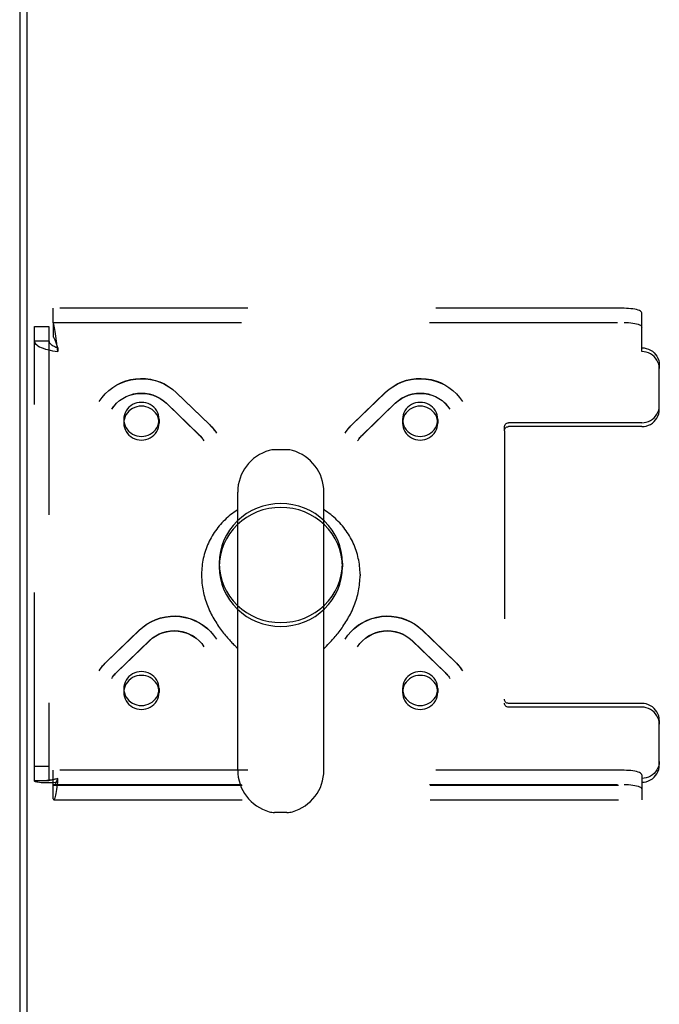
# Model space of a CAD drawing. Header units: inches. Extents: x 0 to 243, y 0 to 157.
# Tile 231 of 256: x 44.44 to 48.98, y 136.17 to 143.16. Entities that reach past the tile are written whole.
import ezdxf

# ---------------------------------------------------------------- set-up
doc = ezdxf.new("R2010")
doc.units = ezdxf.units.IN
doc.header["$LTSCALE"] = 13.357143
doc.header["$MEASUREMENT"] = 0
doc.linetypes.add('HIDDEN', pattern=[0.2, 0.1, -0.1])
doc.layers.get('0').update_dxf_attribs({"linetype": 'CONTINUOUS'})
doc.layers.add('DEFAULT_2', color=8, linetype='HIDDEN')

msp = doc.modelspace()

# ---------------------------------------------------------------- linework, layer by layer
at = {"color": 7, "linetype": 'Continuous'}
for p, q in [((44.4905, 130.3747), (44.4905, 148.1343)), ((46.3362, 140.1067), (46.2488, 140.1067)), ((45.9865, 137.8318), (45.9865, 139.8067)), ((46.5985, 137.8318), (46.5985, 139.8067)), ((45.73, 139.2227), (45.73, 139.2125)), ((46.855, 139.2227), (46.855, 139.2125)), ((46.5985, 138.6944), (46.6167, 138.7135)), ((46.6167, 138.7135), (46.6275, 138.7248)), ((46.3362, 137.5317), (46.2488, 137.5317))]:
    msp.add_line(p, q, dxfattribs=at)
at = {"color": 3, "linetype": 'Continuous'}
msp.add_line((44.4385, 148.0223), (44.4385, 130.4743), dxfattribs=at)
at = {"color": 7, "linetype": 'Continuous'}
for points in [[(45.9865, 139.6806), (45.9856, 139.6801), (45.9734, 139.6721), (45.9614, 139.6639), (45.9496, 139.6553), (45.938, 139.6464), (45.9267, 139.6373), (45.9156, 139.6279), (45.9048, 139.6181), (45.8943, 139.6082), (45.884, 139.5979), (45.874, 139.5874), (45.8644, 139.5767), (45.855, 139.5657), (45.8459, 139.5545), (45.8371, 139.543), (45.8286, 139.5313), (45.8204, 139.5195), (45.8126, 139.5074), (45.8051, 139.4951), (45.7979, 139.4827), (45.7911, 139.47), (45.7846, 139.4572), (45.7784, 139.4443), (45.7726, 139.4312), (45.7672, 139.4179), (45.7621, 139.4045), (45.7574, 139.391), (45.753, 139.3774), (45.7491, 139.3637), (45.7455, 139.3499), (45.7422, 139.3359), (45.7394, 139.322), (45.7369, 139.3079), (45.7348, 139.2938), (45.733, 139.2796), (45.7317, 139.2654), (45.7307, 139.2512), (45.7302, 139.237), (45.73, 139.2227)], [(46.855, 139.2227), (46.8548, 139.237), (46.8542, 139.2512), (46.8533, 139.2654), (46.8519, 139.2796), (46.8502, 139.2938), (46.8481, 139.3079), (46.8456, 139.3219), (46.8427, 139.3359), (46.8395, 139.3498), (46.8359, 139.3636), (46.8319, 139.3774), (46.8276, 139.391), (46.8229, 139.4045), (46.8178, 139.4179), (46.8123, 139.4311), (46.8066, 139.4442), (46.8004, 139.4572), (46.7939, 139.47), (46.7871, 139.4826), (46.7799, 139.4951), (46.7724, 139.5074), (46.7646, 139.5194), (46.7564, 139.5313), (46.7479, 139.543), (46.7391, 139.5545), (46.73, 139.5657), (46.7206, 139.5767), (46.7109, 139.5874), (46.7009, 139.5979), (46.6907, 139.6082), (46.6801, 139.6181), (46.6693, 139.6279), (46.6582, 139.6373), (46.6469, 139.6465), (46.6354, 139.6553), (46.6236, 139.6639), (46.6115, 139.6721), (46.5993, 139.6801), (46.5985, 139.6806)], [(45.73, 139.2125), (45.7301, 139.1992), (45.7306, 139.1858), (45.7315, 139.1724), (45.7326, 139.159), (45.7341, 139.1456), (45.7359, 139.1322), (45.7381, 139.1188), (45.7405, 139.1055), (45.7433, 139.0922), (45.7464, 139.0789), (45.7497, 139.0658), (45.7534, 139.0527), (45.7574, 139.0397), (45.7616, 139.0268), (45.7661, 139.014), (45.7709, 139.0014), (45.7759, 138.9889), (45.7812, 138.9765), (45.7867, 138.9643), (45.7924, 138.9523), (45.7983, 138.9404), (45.8044, 138.9288), (45.8107, 138.9173), (45.8171, 138.906), (45.8237, 138.8949), (45.8303, 138.8841), (45.8371, 138.8735), (45.844, 138.8631), (45.851, 138.8529), (45.858, 138.843), (45.865, 138.8333), (45.8721, 138.8239), (45.8792, 138.8147), (45.8862, 138.8058), (45.8932, 138.7971), (45.9002, 138.7887), (45.9071, 138.7805), (45.9139, 138.7726), (45.9205, 138.765), (45.9271, 138.7577), (45.9335, 138.7506), (45.9398, 138.7437), (45.9459, 138.7372), (45.9518, 138.7309), (45.9575, 138.7248), (45.963, 138.719), (45.9865, 138.6944)], [(46.6275, 138.7248), (46.6332, 138.7309), (46.6391, 138.7372), (46.6452, 138.7438), (46.6515, 138.7506), (46.6579, 138.7577), (46.6644, 138.7651), (46.6711, 138.7727), (46.6779, 138.7806), (46.6848, 138.7887), (46.6917, 138.7971), (46.6988, 138.8058), (46.7058, 138.8147), (46.7129, 138.8239), (46.7199, 138.8333), (46.727, 138.843), (46.734, 138.8529), (46.741, 138.8631), (46.7478, 138.8735), (46.7546, 138.8841), (46.7613, 138.895), (46.7679, 138.906), (46.7743, 138.9173), (46.7806, 138.9288), (46.7867, 138.9405), (46.7926, 138.9523), (46.7983, 138.9644), (46.8038, 138.9766), (46.809, 138.9889), (46.8141, 139.0014), (46.8188, 139.0141), (46.8233, 139.0269), (46.8276, 139.0397), (46.8316, 139.0527), (46.8352, 139.0658), (46.8386, 139.079), (46.8417, 139.0922), (46.8444, 139.1055), (46.8469, 139.1189), (46.849, 139.1322), (46.8508, 139.1456), (46.8523, 139.159), (46.8535, 139.1724), (46.8543, 139.1858), (46.8548, 139.1992), (46.855, 139.2125)]]:
    msp.add_lwpolyline(points, dxfattribs=at)
for centre, radius, start, end in [((46.2488, 139.963), 0.1437, 90, 105.63034), ((46.3362, 139.963), 0.1437, 74.36966, 90), ((46.2925, 139.8067), 0.306, 105.63034, 180), ((46.2925, 139.8067), 0.306, 0, 74.36966), ((46.2925, 137.8317), 0.306, 180, 254.36966), ((46.2925, 137.8317), 0.306, 285.63034, 360), ((46.2488, 137.6755), 0.1437, 254.36966, 270), ((46.3362, 137.6755), 0.1437, 270, 285.63034)]:
    msp.add_arc(centre, radius, start, end, dxfattribs=at)
at = {"layer": 'DEFAULT_2', "color": 8, "linetype": 'HIDDEN'}
for p, q in [((44.6765, 141.0089), (44.6765, 141.1112)), ((48.73, 141.1112), (44.6765, 141.1112)), ((48.855, 140.8043), (48.855, 141.0789)), ((44.5425, 137.7575), (44.5425, 140.9818)), ((44.5425, 140.9818), (44.6465, 140.9818)), ((44.6465, 140.9818), (44.6465, 137.7575)), ((44.6765, 141.0108), (48.73, 141.0108)), ((44.6765, 141.0089), (44.6765, 140.9084)), ((44.5425, 140.8794), (44.6465, 140.8794)), ((44.7095, 140.8043), (44.7, 140.8786)), ((44.7095, 140.8312), (44.7, 140.8593)), ((44.7095, 140.8312), (44.7095, 140.8043)), ((48.98, 140.7105), (48.98, 140.6836)), ((48.98, 140.3921), (48.98, 140.6836)), ((45.5504, 140.5138), (45.7834, 140.2888)), ((45.552, 140.5118), (45.785, 140.2868)), ((46.8, 140.2868), (47.0329, 140.5118)), ((46.8016, 140.2888), (47.0345, 140.5138)), ((45.4782, 140.439), (45.7111, 140.214)), ((45.4797, 140.437), (45.7127, 140.212)), ((46.8723, 140.212), (47.1052, 140.437)), ((46.8738, 140.214), (47.1068, 140.439)), ((45.1779, 140.323), (45.1779, 140.2961)), ((45.4279, 140.323), (45.4279, 140.2961)), ((47.157, 140.323), (47.157, 140.2961)), ((47.407, 140.323), (47.407, 140.2961)), ((47.88, 140.2424), (47.88, 140.2693)), ((47.88, 140.2424), (47.88, 138.3081)), ((48.855, 140.2983), (47.91, 140.2983)), ((48.855, 140.2714), (47.91, 140.2714)), ((45.7417, 140.1782), (45.7469, 140.1704)), ((46.838, 140.1704), (46.8433, 140.1782)), ((46.843, 140.1779), (46.8488, 140.1858)), ((45.855, 139.3022), (45.855, 139.2753)), ((46.73, 139.3022), (46.73, 139.2753)), ((45.0538, 138.6001), (45.2868, 138.8251)), ((45.0554, 138.6021), (45.2884, 138.8271)), ((47.2966, 138.8271), (47.5295, 138.6021)), ((47.2982, 138.8251), (47.5311, 138.6001)), ((45.1261, 138.5254), (45.3591, 138.7504)), ((45.1277, 138.5273), (45.3606, 138.7523)), ((47.2243, 138.7523), (47.4573, 138.5273)), ((47.2259, 138.7504), (47.4588, 138.5254)), ((45.0969, 138.4912), (45.1027, 138.4991)), ((45.0919, 138.4838), (45.0971, 138.4915)), ((47.4878, 138.4915), (47.4931, 138.4838)), ((45.1779, 138.4113), (45.1779, 138.3844)), ((45.4279, 138.4113), (45.4279, 138.3844)), ((47.157, 138.4113), (47.157, 138.3844)), ((47.407, 138.4113), (47.407, 138.3844)), ((48.855, 138.3061), (47.91, 138.3061)), ((48.855, 138.2791), (47.91, 138.2791)), ((48.98, 138.1853), (48.98, 138.1584)), ((48.98, 137.8669), (48.98, 138.1584)), ((44.5425, 137.8599), (44.6465, 137.8599)), ((44.6765, 137.6281), (44.6765, 137.8309)), ((48.73, 137.8309), (44.6765, 137.8309)), ((48.855, 137.7986), (48.855, 137.7462)), ((44.5425, 137.7575), (44.6465, 137.7575)), ((44.6649, 137.762), (44.6561, 137.7603)), ((44.6765, 137.7305), (48.73, 137.7305)), ((44.682, 137.7264), (48.855, 137.7264)), ((44.7095, 137.7462), (44.7095, 137.7731)), ((48.855, 137.7462), (48.855, 137.6224)), ((44.682, 137.6224), (48.855, 137.6224))]:
    msp.add_line(p, q, dxfattribs=at)
for points in [[(48.855, 141.0789), (48.8539, 141.0831), (48.8507, 141.0872), (48.8454, 141.0912), (48.8382, 141.095), (48.8291, 141.0986), (48.8184, 141.1017), (48.8061, 141.1045), (48.7925, 141.1069), (48.7778, 141.1087), (48.7623, 141.1101), (48.7464, 141.1109), (48.73, 141.1112)], [(44.7, 140.8786), (44.6977, 140.8968), (44.6953, 140.9143), (44.693, 140.931), (44.6906, 140.9467), (44.6883, 140.9611), (44.6859, 140.9741), (44.6835, 140.9855), (44.6812, 140.9952), (44.6788, 141.003), (44.6765, 141.0089)], [(48.73, 141.0108), (48.7464, 141.0105), (48.7623, 141.0097), (48.7778, 141.0083), (48.7925, 141.0064), (48.8061, 141.0041), (48.8184, 141.0013), (48.8291, 140.9981), (48.8382, 140.9946), (48.8454, 140.9908), (48.8507, 140.9868), (48.8539, 140.9827), (48.855, 140.9784)], [(44.5425, 140.8794), (44.5435, 140.8723), (44.5467, 140.8652), (44.5518, 140.8583), (44.559, 140.8516), (44.5681, 140.845), (44.5789, 140.8388), (44.5914, 140.8329), (44.6054, 140.8274), (44.6206, 140.8223), (44.637, 140.8177), (44.6543, 140.8136), (44.6723, 140.81), (44.6908, 140.8069), (44.7095, 140.8043)], [(44.6465, 140.8794), (44.6469, 140.8753), (44.6481, 140.8712), (44.65, 140.8672), (44.6527, 140.8632), (44.6561, 140.8594), (44.6602, 140.8556), (44.6649, 140.852), (44.6702, 140.8485), (44.676, 140.8451), (44.6821, 140.842), (44.6887, 140.839), (44.6955, 140.8362), (44.7024, 140.8336), (44.7095, 140.8312)], [(44.7, 140.8593), (44.6977, 140.8661), (44.6953, 140.8727), (44.693, 140.879), (44.6906, 140.885), (44.6883, 140.8904), (44.6859, 140.8953), (44.6835, 140.8996), (44.6812, 140.9032), (44.6788, 140.9062), (44.6765, 140.9084)], [(48.855, 140.8312), (48.8714, 140.8302), (48.8873, 140.8271), (48.9028, 140.822), (48.9175, 140.8151), (48.9311, 140.8063), (48.9434, 140.7959), (48.9541, 140.784), (48.9632, 140.7709), (48.9704, 140.7567), (48.9757, 140.7417), (48.9789, 140.7264), (48.98, 140.7105)], [(48.98, 140.6836), (48.9789, 140.6995), (48.9757, 140.7148), (48.9704, 140.7298), (48.9632, 140.744), (48.9541, 140.7571), (48.9434, 140.769), (48.9311, 140.7794), (48.9175, 140.7881), (48.9028, 140.7951), (48.8873, 140.8002), (48.8714, 140.8033), (48.855, 140.8043)], [(45.0032, 140.4499), (45.0232, 140.4781), (45.046, 140.5043), (45.0714, 140.5283), (45.0991, 140.5497), (45.1288, 140.5682), (45.1603, 140.5838), (45.1931, 140.5962), (45.2271, 140.6053), (45.2618, 140.6111), (45.2968, 140.6134), (45.332, 140.6123), (45.3667, 140.6077), (45.4009, 140.5998), (45.434, 140.5886), (45.4658, 140.5742), (45.496, 140.5568), (45.5243, 140.5366), (45.5504, 140.5138)], [(45.0032, 140.4499), (45.0232, 140.478), (45.046, 140.504), (45.0714, 140.5276), (45.0991, 140.5486), (45.1288, 140.5669), (45.1603, 140.5822), (45.1932, 140.5944), (45.2272, 140.6033), (45.262, 140.609), (45.2972, 140.6112), (45.3324, 140.6101), (45.3674, 140.6055), (45.4017, 140.5977), (45.435, 140.5865), (45.467, 140.5722), (45.4974, 140.5548), (45.5258, 140.5346), (45.552, 140.5118)], [(47.0329, 140.5118), (47.0591, 140.5346), (47.0875, 140.5548), (47.1178, 140.5721), (47.1498, 140.5865), (47.1831, 140.5976), (47.2174, 140.6055), (47.2523, 140.6101), (47.2876, 140.6112), (47.3228, 140.609), (47.3576, 140.6034), (47.3916, 140.5944), (47.4245, 140.5823), (47.456, 140.567), (47.4858, 140.5487), (47.5135, 140.5276), (47.5389, 140.504), (47.5618, 140.478), (47.5817, 140.4499)], [(47.0345, 140.5138), (47.0608, 140.5367), (47.0892, 140.557), (47.1196, 140.5745), (47.1517, 140.5889), (47.1851, 140.6001), (47.2194, 140.6079), (47.2543, 140.6124), (47.2895, 140.6134), (47.3245, 140.6109), (47.3591, 140.6051), (47.3929, 140.5958), (47.4256, 140.5834), (47.4569, 140.5678), (47.4864, 140.5493), (47.5139, 140.528), (47.5391, 140.5042), (47.5618, 140.4781), (47.5817, 140.4499)], [(45.0919, 140.3954), (45.108, 140.4176), (45.1265, 140.4378), (45.1473, 140.456), (45.1701, 140.4719), (45.1945, 140.4851), (45.2202, 140.4956), (45.2471, 140.5032), (45.2746, 140.5079), (45.3024, 140.5094), (45.3303, 140.508), (45.3578, 140.5035), (45.3845, 140.496), (45.4103, 140.4857), (45.4346, 140.4726), (45.4574, 140.457), (45.4782, 140.439)], [(45.0919, 140.3954), (45.1081, 140.4176), (45.1268, 140.4377), (45.1478, 140.4556), (45.1707, 140.4711), (45.1952, 140.484), (45.221, 140.4941), (45.2479, 140.5015), (45.2754, 140.5059), (45.3033, 140.5073), (45.3312, 140.5058), (45.3587, 140.5013), (45.3856, 140.4939), (45.4114, 140.4836), (45.4359, 140.4706), (45.4588, 140.455), (45.4797, 140.437)], [(47.1052, 140.437), (47.1261, 140.455), (47.149, 140.4706), (47.1734, 140.4836), (47.1992, 140.4938), (47.2261, 140.5013), (47.2536, 140.5058), (47.2814, 140.5073), (47.3093, 140.5059), (47.3369, 140.5015), (47.3638, 140.4942), (47.3896, 140.484), (47.4142, 140.4711), (47.4371, 140.4557), (47.4581, 140.4377), (47.4769, 140.4176), (47.4931, 140.3954)], [(47.1068, 140.439), (47.1277, 140.457), (47.1505, 140.4727), (47.175, 140.4858), (47.2009, 140.4961), (47.2277, 140.5036), (47.2553, 140.508), (47.2832, 140.5094), (47.311, 140.5078), (47.3385, 140.5031), (47.3652, 140.4954), (47.3909, 140.4849), (47.4152, 140.4717), (47.4378, 140.4559), (47.4585, 140.4378), (47.477, 140.4175), (47.4931, 140.3954)], [(45.3029, 140.4437), (45.2866, 140.4427), (45.2706, 140.4396), (45.2551, 140.4345), (45.2404, 140.4275), (45.2268, 140.4188), (45.2145, 140.4084), (45.2038, 140.3965), (45.1947, 140.3833), (45.1874, 140.3692), (45.1822, 140.3542), (45.179, 140.3387), (45.1779, 140.323)], [(45.3029, 140.4168), (45.2866, 140.4158), (45.2706, 140.4127), (45.2551, 140.4076), (45.2404, 140.4006), (45.2268, 140.3919), (45.2145, 140.3814), (45.2038, 140.3696), (45.1947, 140.3564), (45.1874, 140.3423), (45.1822, 140.3273), (45.179, 140.3118), (45.1779, 140.2961)], [(45.3913, 140.4084), (45.379, 140.4188), (45.3654, 140.4275), (45.3508, 140.4345), (45.3353, 140.4396), (45.3192, 140.4427), (45.3029, 140.4437)], [(45.3913, 140.3814), (45.379, 140.3919), (45.3654, 140.4006), (45.3508, 140.4076), (45.3353, 140.4127), (45.3192, 140.4158), (45.3029, 140.4168)], [(45.4279, 140.323), (45.4268, 140.3387), (45.4237, 140.3542), (45.4184, 140.3692), (45.4112, 140.3833), (45.4022, 140.3964), (45.3913, 140.4084)], [(47.1936, 140.4084), (47.1828, 140.3964), (47.1738, 140.3833), (47.1666, 140.3692), (47.1613, 140.3542), (47.1581, 140.3387), (47.157, 140.323)], [(47.282, 140.4437), (47.2657, 140.4427), (47.2497, 140.4396), (47.2342, 140.4345), (47.2195, 140.4275), (47.2059, 140.4188), (47.1936, 140.4084)], [(47.282, 140.4168), (47.2657, 140.4158), (47.2497, 140.4127), (47.2342, 140.4076), (47.2195, 140.4006), (47.2059, 140.3919), (47.1936, 140.3814)], [(47.407, 140.323), (47.406, 140.3387), (47.4028, 140.3542), (47.3975, 140.3692), (47.3903, 140.3833), (47.3812, 140.3965), (47.3704, 140.4084), (47.3581, 140.4188), (47.3445, 140.4275), (47.3299, 140.4345), (47.3144, 140.4396), (47.2983, 140.4427), (47.282, 140.4437)], [(47.407, 140.2961), (47.406, 140.3118), (47.4028, 140.3273), (47.3975, 140.3423), (47.3903, 140.3564), (47.3812, 140.3696), (47.3704, 140.3814), (47.3581, 140.3919), (47.3445, 140.4006), (47.3299, 140.4076), (47.3144, 140.4127), (47.2983, 140.4158), (47.282, 140.4168)], [(48.855, 140.2983), (48.8714, 140.2994), (48.8873, 140.3024), (48.9028, 140.3075), (48.9175, 140.3145), (48.9311, 140.3232), (48.9434, 140.3337), (48.9541, 140.3455), (48.9632, 140.3587), (48.9704, 140.3728), (48.9757, 140.3878), (48.9789, 140.4031), (48.98, 140.419)], [(48.855, 140.2714), (48.8714, 140.2724), (48.8873, 140.2755), (48.9028, 140.2806), (48.9175, 140.2875), (48.9311, 140.2963), (48.9434, 140.3067), (48.9541, 140.3186), (48.9632, 140.3317), (48.9704, 140.3459), (48.9757, 140.3609), (48.9789, 140.3762), (48.98, 140.3921)], [(45.1779, 140.323), (45.179, 140.3072), (45.1822, 140.2917), (45.1874, 140.2768), (45.1947, 140.2626), (45.2038, 140.2495), (45.2145, 140.2376)], [(45.3029, 140.2022), (45.3194, 140.2033), (45.3353, 140.2064), (45.3507, 140.2114), (45.3654, 140.2184), (45.379, 140.2272), (45.3913, 140.2376), (45.4021, 140.2495), (45.4112, 140.2626), (45.4184, 140.2768), (45.4237, 140.2917), (45.4268, 140.3072), (45.4279, 140.323)], [(45.4279, 140.2961), (45.4268, 140.3118), (45.4237, 140.3273), (45.4184, 140.3423), (45.4112, 140.3564), (45.4022, 140.3694), (45.3913, 140.3814)], [(47.1936, 140.3814), (47.1828, 140.3694), (47.1738, 140.3564), (47.1666, 140.3423), (47.1613, 140.3273), (47.1581, 140.3118), (47.157, 140.2961)], [(47.157, 140.323), (47.1581, 140.3072), (47.1613, 140.2917), (47.1666, 140.2768), (47.1738, 140.2626), (47.1829, 140.2495), (47.1936, 140.2376), (47.2059, 140.2272), (47.2195, 140.2184), (47.2342, 140.2114), (47.2497, 140.2064), (47.2656, 140.2033), (47.282, 140.2022)], [(47.3704, 140.2376), (47.3812, 140.2495), (47.3903, 140.2626), (47.3975, 140.2768), (47.4028, 140.2917), (47.406, 140.3072), (47.407, 140.323)], [(45.1779, 140.2961), (45.179, 140.2803), (45.1822, 140.2648), (45.1874, 140.2499), (45.1947, 140.2357), (45.2038, 140.2226), (45.2145, 140.2107)], [(45.3029, 140.1753), (45.3194, 140.1764), (45.3353, 140.1794), (45.3507, 140.1845), (45.3654, 140.1915), (45.379, 140.2003), (45.3913, 140.2107), (45.4021, 140.2226), (45.4112, 140.2357), (45.4184, 140.2499), (45.4237, 140.2648), (45.4268, 140.2803), (45.4279, 140.2961)], [(45.7834, 140.2888), (45.7931, 140.279), (45.8025, 140.2688), (45.8114, 140.2583), (45.8199, 140.2475), (45.828, 140.2363), (45.8356, 140.2248)], [(45.785, 140.2868), (45.7944, 140.2773), (45.8035, 140.2674), (45.8121, 140.2572), (45.8204, 140.2467), (45.8282, 140.2359)], [(46.7494, 140.2248), (46.757, 140.2363), (46.7651, 140.2475), (46.7736, 140.2583), (46.7825, 140.2688), (46.7918, 140.279), (46.8016, 140.2888)], [(46.7567, 140.2359), (46.7646, 140.2467), (46.7728, 140.2572), (46.7815, 140.2674), (46.7905, 140.2773), (46.8, 140.2868)], [(47.157, 140.2961), (47.1581, 140.2803), (47.1613, 140.2648), (47.1666, 140.2499), (47.1738, 140.2357), (47.1829, 140.2226), (47.1936, 140.2107), (47.2059, 140.2003), (47.2195, 140.1915), (47.2342, 140.1845), (47.2497, 140.1794), (47.2656, 140.1764), (47.282, 140.1753)], [(47.3704, 140.2107), (47.3812, 140.2226), (47.3903, 140.2357), (47.3975, 140.2499), (47.4028, 140.2648), (47.406, 140.2803), (47.407, 140.2961)], [(47.88, 140.2693), (47.8806, 140.2751), (47.8823, 140.2804), (47.885, 140.2854), (47.8888, 140.2898), (47.8933, 140.2934), (47.8985, 140.2961), (47.904, 140.2977), (47.91, 140.2983)], [(47.88, 140.2424), (47.8806, 140.2481), (47.8823, 140.2535), (47.885, 140.2585), (47.8888, 140.2629), (47.8933, 140.2665), (47.8985, 140.2692), (47.904, 140.2708), (47.91, 140.2714)], [(45.2145, 140.2376), (45.2269, 140.2271), (45.2404, 140.2184), (45.2551, 140.2114), (45.2706, 140.2064), (45.2865, 140.2033), (45.3029, 140.2022)], [(45.2145, 140.2107), (45.2269, 140.2002), (45.2404, 140.1915), (45.2551, 140.1845), (45.2706, 140.1794), (45.2865, 140.1764), (45.3029, 140.1753)], [(45.7111, 140.214), (45.7178, 140.2073), (45.7242, 140.2004), (45.7303, 140.1932), (45.7361, 140.1858), (45.7419, 140.1779)], [(45.7127, 140.212), (45.719, 140.2056), (45.7251, 140.199), (45.731, 140.1922), (45.7366, 140.1851)], [(46.8484, 140.1851), (46.8539, 140.1922), (46.8598, 140.199), (46.8659, 140.2056), (46.8723, 140.212)], [(46.8488, 140.1858), (46.8547, 140.1932), (46.8608, 140.2004), (46.8672, 140.2073), (46.8738, 140.214)], [(47.282, 140.2022), (47.2985, 140.2033), (47.3144, 140.2064), (47.3299, 140.2114), (47.3445, 140.2184), (47.358, 140.2271), (47.3704, 140.2376)], [(47.282, 140.1753), (47.2985, 140.1764), (47.3144, 140.1794), (47.3299, 140.1845), (47.3445, 140.1915), (47.358, 140.2002), (47.3704, 140.2107)], [(46.2925, 139.7248), (46.2494, 139.7227), (46.2071, 139.7166), (46.1655, 139.7066), (46.1251, 139.6926), (46.0862, 139.6749), (46.0494, 139.6536), (46.0149, 139.6288), (45.9831, 139.601), (45.9543, 139.5703), (45.9287, 139.537), (45.9066, 139.5014), (45.8883, 139.4639), (45.8738, 139.4248), (45.8634, 139.3846), (45.8571, 139.3436), (45.855, 139.3022)], [(46.2925, 139.6979), (46.2494, 139.6958), (46.2071, 139.6897), (46.1655, 139.6796), (46.1251, 139.6657), (46.0862, 139.6479), (46.0494, 139.6266), (46.0149, 139.6019), (45.9831, 139.5741), (45.9543, 139.5433), (45.9287, 139.51), (45.9066, 139.4745), (45.8883, 139.437), (45.8738, 139.3979), (45.8634, 139.3577), (45.8571, 139.3167), (45.855, 139.2753)], [(46.73, 139.3022), (46.7279, 139.3436), (46.7216, 139.3846), (46.7111, 139.4248), (46.6967, 139.4639), (46.6783, 139.5014), (46.6562, 139.537), (46.6307, 139.5703), (46.6018, 139.601), (46.57, 139.6288), (46.5355, 139.6536), (46.4987, 139.6749), (46.4599, 139.6926), (46.4195, 139.7066), (46.3778, 139.7166), (46.3356, 139.7227), (46.2925, 139.7248)], [(46.73, 139.2753), (46.7279, 139.3167), (46.7216, 139.3577), (46.7111, 139.3979), (46.6967, 139.437), (46.6783, 139.4745), (46.6562, 139.51), (46.6307, 139.5433), (46.6018, 139.5741), (46.57, 139.6019), (46.5355, 139.6266), (46.4987, 139.6479), (46.4599, 139.6657), (46.4195, 139.6796), (46.3778, 139.6897), (46.3356, 139.6958), (46.2925, 139.6979)], [(45.855, 139.3022), (45.8571, 139.2608), (45.8634, 139.2197), (45.8738, 139.1795), (45.8883, 139.1405), (45.9066, 139.103), (45.9287, 139.0674), (45.9543, 139.0341), (45.9831, 139.0034), (46.0149, 138.9755), (46.0494, 138.9508), (46.0862, 138.9295), (46.1251, 138.9118), (46.1655, 138.8978), (46.2071, 138.8877), (46.2494, 138.8817), (46.2925, 138.8796)], [(45.855, 139.2753), (45.8571, 139.2338), (45.8634, 139.1928), (45.8738, 139.1526), (45.8883, 139.1135), (45.9066, 139.0761), (45.9287, 139.0405), (45.9543, 139.0072), (45.9831, 138.9764), (46.0149, 138.9486), (46.0494, 138.9239), (46.0862, 138.9026), (46.1251, 138.8848), (46.1655, 138.8709), (46.2071, 138.8608), (46.2494, 138.8547), (46.2925, 138.8527)], [(46.2925, 138.8796), (46.3356, 138.8817), (46.3778, 138.8877), (46.4195, 138.8978), (46.4599, 138.9118), (46.4987, 138.9295), (46.5355, 138.9508), (46.57, 138.9755), (46.6018, 139.0034), (46.6307, 139.0341), (46.6562, 139.0674), (46.6783, 139.103), (46.6967, 139.1405), (46.7111, 139.1795), (46.7216, 139.2197), (46.7279, 139.2608), (46.73, 139.3022)], [(46.2925, 138.8527), (46.3356, 138.8547), (46.3778, 138.8608), (46.4195, 138.8709), (46.4599, 138.8848), (46.4987, 138.9026), (46.5355, 138.9239), (46.57, 138.9486), (46.6018, 138.9764), (46.6307, 139.0072), (46.6562, 139.0405), (46.6783, 139.0761), (46.6967, 139.1135), (46.7111, 139.1526), (46.7216, 139.1928), (46.7279, 139.2338), (46.73, 139.2753)], [(45.2868, 138.8251), (45.3129, 138.848), (45.3413, 138.8682), (45.3717, 138.8855), (45.4037, 138.8998), (45.437, 138.911), (45.4712, 138.9188), (45.5062, 138.9234), (45.5414, 138.9246), (45.5766, 138.9223), (45.6114, 138.9167), (45.6454, 138.9078), (45.6784, 138.8956), (45.7099, 138.8803), (45.7397, 138.862), (45.7674, 138.841), (45.7928, 138.8173), (45.8156, 138.7913), (45.8356, 138.7632)], [(45.2884, 138.8271), (45.3146, 138.8501), (45.343, 138.8704), (45.3735, 138.8878), (45.4055, 138.9022), (45.4389, 138.9134), (45.4732, 138.9213), (45.5081, 138.9257), (45.5433, 138.9267), (45.5784, 138.9243), (45.613, 138.9184), (45.6468, 138.9092), (45.6795, 138.8967), (45.7107, 138.8812), (45.7402, 138.8626), (45.7677, 138.8414), (45.7929, 138.8175), (45.8156, 138.7914), (45.8356, 138.7632)], [(46.7494, 138.7632), (46.7694, 138.7914), (46.7922, 138.8177), (46.8175, 138.8416), (46.8452, 138.863), (46.875, 138.8816), (46.9064, 138.8971), (46.9393, 138.9096), (46.9733, 138.9187), (47.0079, 138.9244), (47.043, 138.9267), (47.0781, 138.9256), (47.1129, 138.9211), (47.147, 138.9131), (47.1802, 138.9019), (47.212, 138.8876), (47.2422, 138.8702), (47.2705, 138.85), (47.2966, 138.8271)], [(46.7494, 138.7632), (46.7693, 138.7913), (46.7921, 138.8173), (46.8175, 138.8409), (46.8452, 138.862), (46.875, 138.8803), (46.9065, 138.8955), (46.9394, 138.9077), (46.9734, 138.9167), (47.0082, 138.9223), (47.0434, 138.9246), (47.0786, 138.9234), (47.1136, 138.9189), (47.1479, 138.911), (47.1812, 138.8998), (47.2132, 138.8855), (47.2436, 138.8682), (47.272, 138.848), (47.2982, 138.8251)], [(45.3591, 138.7504), (45.38, 138.7684), (45.4028, 138.7839), (45.4273, 138.7969), (45.4531, 138.8072), (45.4799, 138.8146), (45.5074, 138.8191), (45.5353, 138.8207), (45.5632, 138.8192), (45.5907, 138.8148), (45.6176, 138.8075), (45.6435, 138.7974), (45.668, 138.7845), (45.691, 138.769), (45.7119, 138.7511), (45.7307, 138.7309), (45.7469, 138.7088)], [(45.3606, 138.7523), (45.3815, 138.7704), (45.4043, 138.786), (45.4288, 138.7991), (45.4547, 138.8095), (45.4816, 138.8169), (45.5091, 138.8214), (45.537, 138.8228), (45.5649, 138.8211), (45.5923, 138.8164), (45.6191, 138.8088), (45.6448, 138.7983), (45.6691, 138.785), (45.6917, 138.7692), (45.7124, 138.7511), (45.7309, 138.7309), (45.7469, 138.7088)], [(46.838, 138.7088), (46.8541, 138.7309), (46.8727, 138.7512), (46.8935, 138.7694), (46.9162, 138.7852), (46.9406, 138.7985), (46.9664, 138.809), (46.9932, 138.8166), (47.0207, 138.8212), (47.0486, 138.8228), (47.0764, 138.8213), (47.1039, 138.8168), (47.1307, 138.8093), (47.1564, 138.799), (47.1808, 138.7859), (47.2035, 138.7703), (47.2243, 138.7523)], [(46.838, 138.7088), (46.8542, 138.7309), (46.873, 138.7511), (46.8939, 138.769), (46.9168, 138.7844), (46.9414, 138.7973), (46.9672, 138.8075), (46.9941, 138.8148), (47.0216, 138.8192), (47.0495, 138.8207), (47.0774, 138.8191), (47.1049, 138.8146), (47.1318, 138.8072), (47.1576, 138.797), (47.1821, 138.784), (47.205, 138.7684), (47.2259, 138.7504)], [(45.0032, 138.5382), (45.0108, 138.5496), (45.0189, 138.5608), (45.0274, 138.5717), (45.0363, 138.5822), (45.0457, 138.5923), (45.0554, 138.6021)], [(45.0106, 138.5493), (45.0184, 138.5601), (45.0266, 138.5706), (45.0353, 138.5808), (45.0444, 138.5906), (45.0538, 138.6001)], [(47.5295, 138.6021), (47.5393, 138.5923), (47.5486, 138.5822), (47.5575, 138.5717), (47.5661, 138.5608), (47.5741, 138.5496), (47.5817, 138.5382)], [(47.5311, 138.6001), (47.5406, 138.5906), (47.5496, 138.5808), (47.5583, 138.5706), (47.5665, 138.5601), (47.5744, 138.5493)], [(45.1022, 138.4985), (45.1078, 138.5055), (45.1136, 138.5124), (45.1198, 138.519), (45.1261, 138.5254)], [(45.1027, 138.4991), (45.1085, 138.5065), (45.1146, 138.5137), (45.121, 138.5206), (45.1277, 138.5273)], [(45.2145, 138.4967), (45.2038, 138.4848), (45.1947, 138.4717), (45.1874, 138.4575), (45.1822, 138.4426), (45.179, 138.4271), (45.1779, 138.4113)], [(45.3029, 138.532), (45.2865, 138.531), (45.2706, 138.5279), (45.2551, 138.5228), (45.2404, 138.5159), (45.2269, 138.5072), (45.2145, 138.4967)], [(45.3029, 138.5051), (45.2865, 138.5041), (45.2706, 138.501), (45.2551, 138.4959), (45.2404, 138.489), (45.2269, 138.4802), (45.2145, 138.4698)], [(45.4279, 138.4113), (45.4268, 138.4271), (45.4237, 138.4426), (45.4184, 138.4575), (45.4112, 138.4717), (45.4021, 138.4848), (45.3913, 138.4967), (45.379, 138.5071), (45.3654, 138.5159), (45.3507, 138.5228), (45.3353, 138.5279), (45.3194, 138.531), (45.3029, 138.532)], [(45.4279, 138.3844), (45.4268, 138.4001), (45.4237, 138.4156), (45.4184, 138.4306), (45.4112, 138.4448), (45.4021, 138.4579), (45.3913, 138.4698), (45.379, 138.4802), (45.3654, 138.489), (45.3507, 138.4959), (45.3353, 138.501), (45.3194, 138.5041), (45.3029, 138.5051)], [(47.282, 138.532), (47.2656, 138.531), (47.2497, 138.5279), (47.2342, 138.5228), (47.2195, 138.5159), (47.2059, 138.5071), (47.1936, 138.4967), (47.1829, 138.4848), (47.1738, 138.4717), (47.1666, 138.4575), (47.1613, 138.4426), (47.1581, 138.4271), (47.157, 138.4113)], [(47.282, 138.5051), (47.2656, 138.5041), (47.2497, 138.501), (47.2342, 138.4959), (47.2195, 138.489), (47.2059, 138.4802), (47.1936, 138.4698), (47.1829, 138.4579), (47.1738, 138.4448), (47.1666, 138.4306), (47.1613, 138.4156), (47.1581, 138.4001), (47.157, 138.3844)], [(47.3704, 138.4967), (47.358, 138.5072), (47.3445, 138.5159), (47.3299, 138.5228), (47.3144, 138.5279), (47.2985, 138.531), (47.282, 138.532)], [(47.3704, 138.4698), (47.358, 138.4802), (47.3445, 138.489), (47.3299, 138.4959), (47.3144, 138.501), (47.2985, 138.5041), (47.282, 138.5051)], [(47.407, 138.4113), (47.406, 138.4271), (47.4028, 138.4426), (47.3975, 138.4575), (47.3903, 138.4717), (47.3812, 138.4848), (47.3704, 138.4967)], [(47.4573, 138.5273), (47.4639, 138.5206), (47.4703, 138.5137), (47.4765, 138.5065), (47.4823, 138.4991), (47.4881, 138.4912)], [(47.4588, 138.5254), (47.4652, 138.519), (47.4713, 138.5124), (47.4772, 138.5055), (47.4828, 138.4985)], [(45.2145, 138.4698), (45.2038, 138.4579), (45.1947, 138.4448), (45.1874, 138.4306), (45.1822, 138.4156), (45.179, 138.4001), (45.1779, 138.3844)], [(47.407, 138.3844), (47.406, 138.4001), (47.4028, 138.4156), (47.3975, 138.4306), (47.3903, 138.4448), (47.3812, 138.4579), (47.3704, 138.4698)], [(45.1779, 138.4113), (45.179, 138.3955), (45.1822, 138.3801), (45.1874, 138.3651), (45.1947, 138.3509), (45.2038, 138.3378), (45.2145, 138.3259), (45.2268, 138.3155), (45.2404, 138.3067), (45.2551, 138.2998), (45.2706, 138.2947), (45.2866, 138.2916), (45.3029, 138.2906)], [(45.1779, 138.3844), (45.179, 138.3686), (45.1822, 138.3531), (45.1874, 138.3382), (45.1947, 138.324), (45.2038, 138.3109), (45.2145, 138.299), (45.2268, 138.2886), (45.2404, 138.2798), (45.2551, 138.2728), (45.2706, 138.2678), (45.2866, 138.2647), (45.3029, 138.2636)], [(45.3913, 138.3259), (45.4022, 138.3379), (45.4112, 138.3509), (45.4184, 138.3651), (45.4237, 138.3801), (45.4268, 138.3955), (45.4279, 138.4113)], [(45.3913, 138.299), (45.4022, 138.311), (45.4112, 138.324), (45.4184, 138.3382), (45.4237, 138.3531), (45.4268, 138.3686), (45.4279, 138.3844)], [(47.157, 138.4113), (47.1581, 138.3955), (47.1613, 138.3801), (47.1666, 138.3651), (47.1738, 138.3509), (47.1828, 138.3379), (47.1936, 138.3259)], [(47.157, 138.3844), (47.1581, 138.3686), (47.1613, 138.3531), (47.1666, 138.3382), (47.1738, 138.324), (47.1828, 138.311), (47.1936, 138.299)], [(47.282, 138.2906), (47.2983, 138.2916), (47.3144, 138.2947), (47.3299, 138.2998), (47.3445, 138.3067), (47.3581, 138.3155), (47.3704, 138.3259), (47.3812, 138.3378), (47.3903, 138.3509), (47.3975, 138.3651), (47.4028, 138.3801), (47.406, 138.3955), (47.407, 138.4113)], [(47.282, 138.2636), (47.2983, 138.2647), (47.3144, 138.2678), (47.3299, 138.2728), (47.3445, 138.2798), (47.3581, 138.2886), (47.3704, 138.299), (47.3812, 138.3109), (47.3903, 138.324), (47.3975, 138.3382), (47.4028, 138.3531), (47.406, 138.3686), (47.407, 138.3844)], [(45.3029, 138.2906), (45.3192, 138.2916), (45.3353, 138.2947), (45.3508, 138.2998), (45.3654, 138.3067), (45.379, 138.3155), (45.3913, 138.3259)], [(45.3029, 138.2636), (45.3192, 138.2647), (45.3353, 138.2678), (45.3508, 138.2728), (45.3654, 138.2798), (45.379, 138.2886), (45.3913, 138.299)], [(47.1936, 138.3259), (47.2059, 138.3155), (47.2195, 138.3067), (47.2342, 138.2998), (47.2497, 138.2947), (47.2657, 138.2916), (47.282, 138.2906)], [(47.1936, 138.299), (47.2059, 138.2886), (47.2195, 138.2798), (47.2342, 138.2728), (47.2497, 138.2678), (47.2657, 138.2647), (47.282, 138.2636)], [(47.91, 138.3061), (47.904, 138.3067), (47.8985, 138.3083), (47.8933, 138.311), (47.8888, 138.3146), (47.885, 138.319), (47.8823, 138.324), (47.8806, 138.3293), (47.88, 138.335)], [(47.91, 138.2791), (47.904, 138.2797), (47.8985, 138.2814), (47.8933, 138.284), (47.8888, 138.2876), (47.885, 138.292), (47.8823, 138.297), (47.8806, 138.3024), (47.88, 138.3081)], [(48.98, 138.1853), (48.9789, 138.2012), (48.9757, 138.2166), (48.9704, 138.2315), (48.9632, 138.2457), (48.9541, 138.2588), (48.9434, 138.2707), (48.9311, 138.2811), (48.9175, 138.2899), (48.9028, 138.2969), (48.8873, 138.302), (48.8714, 138.305), (48.855, 138.3061)], [(48.98, 138.1584), (48.9789, 138.1743), (48.9757, 138.1897), (48.9704, 138.2046), (48.9632, 138.2188), (48.9541, 138.2319), (48.9434, 138.2438), (48.9311, 138.2542), (48.9175, 138.263), (48.9028, 138.2699), (48.8873, 138.275), (48.8714, 138.2781), (48.855, 138.2791)], [(48.98, 137.8939), (48.9789, 137.878), (48.9757, 137.8626), (48.9704, 137.8477), (48.9632, 137.8335), (48.9541, 137.8204), (48.9434, 137.8085), (48.9311, 137.7981), (48.9175, 137.7893), (48.9028, 137.7823), (48.8873, 137.7772), (48.8714, 137.7742), (48.855, 137.7731)], [(48.855, 137.7462), (48.8714, 137.7473), (48.8873, 137.7503), (48.9028, 137.7554), (48.9175, 137.7624), (48.9311, 137.7712), (48.9434, 137.7816), (48.9541, 137.7934), (48.9632, 137.8066), (48.9704, 137.8207), (48.9757, 137.8357), (48.9789, 137.851), (48.98, 137.8669)], [(48.855, 137.7986), (48.8539, 137.8028), (48.8507, 137.807), (48.8454, 137.811), (48.8382, 137.8148), (48.8291, 137.8183), (48.8184, 137.8215), (48.8061, 137.8242), (48.7925, 137.8266), (48.7778, 137.8285), (48.7623, 137.8298), (48.7464, 137.8306), (48.73, 137.8309)], [(44.7095, 137.7462), (44.6908, 137.7442), (44.6723, 137.7427), (44.6543, 137.7418), (44.637, 137.7414), (44.6206, 137.7414), (44.6054, 137.742), (44.5914, 137.7429), (44.5789, 137.7443), (44.5681, 137.7459), (44.559, 137.7479), (44.5518, 137.7501), (44.5467, 137.7525), (44.5435, 137.755), (44.5425, 137.7575)], [(44.6589, 137.7608), (44.6534, 137.7598), (44.648, 137.759), (44.6432, 137.7584), (44.639, 137.758), (44.6357, 137.7577), (44.6332, 137.7576), (44.6317, 137.7576), (44.6311, 137.7575)], [(44.6561, 137.7603), (44.6527, 137.7596), (44.65, 137.759), (44.6481, 137.7585), (44.6469, 137.758), (44.6465, 137.7575)], [(44.7095, 137.7731), (44.7024, 137.7709), (44.6955, 137.769), (44.6887, 137.7672), (44.6821, 137.7656), (44.676, 137.7642), (44.6702, 137.763), (44.6649, 137.762)], [(44.6765, 137.7286), (44.6788, 137.7271), (44.6812, 137.7265), (44.682, 137.7264)], [(44.682, 137.7264), (44.6835, 137.7266), (44.6859, 137.7275), (44.6883, 137.7292), (44.6906, 137.7317), (44.693, 137.7349), (44.6953, 137.7387), (44.6977, 137.7432), (44.7, 137.7483), (44.7024, 137.7539), (44.7048, 137.76), (44.7071, 137.7664), (44.7095, 137.7731)], [(44.682, 137.6224), (44.6835, 137.6229), (44.6859, 137.6253), (44.6883, 137.6298), (44.6906, 137.6364), (44.693, 137.6448), (44.6953, 137.6551), (44.6977, 137.667), (44.7, 137.6805), (44.7024, 137.6953), (44.7048, 137.7114), (44.7071, 137.7284), (44.7095, 137.7462)], [(48.73, 137.7305), (48.7464, 137.7302), (48.7623, 137.7294), (48.7778, 137.728), (48.7925, 137.7261), (48.8061, 137.7238), (48.8184, 137.721), (48.8291, 137.7178), (48.8382, 137.7143), (48.8454, 137.7105), (48.8507, 137.7065), (48.8539, 137.7024), (48.855, 137.6981)], [(44.6765, 137.6281), (44.6788, 137.6243), (44.6812, 137.6225), (44.682, 137.6224)]]:
    msp.add_lwpolyline(points, dxfattribs=at)

doc.saveas('drawing.dxf')
